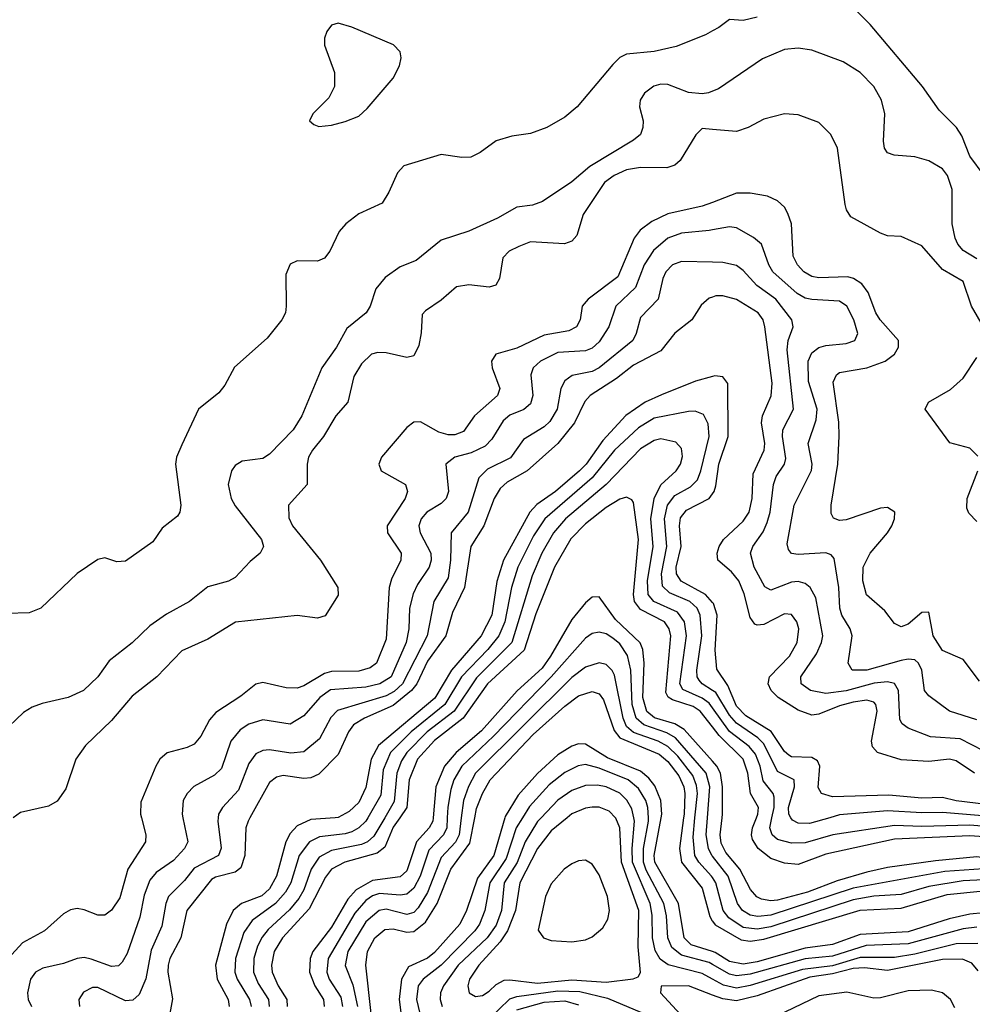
# Model space of a CAD drawing. Header units: inches. Extents: x 501365 to 657855, y 482276 to 547543.
# Tile 253 of 256: x 577982 to 580757, y 489456 to 492324. Entities that reach past the tile are written whole.
import ezdxf

# ---------------------------------------------------------------- set-up
doc = ezdxf.new("R2010")
doc.units = ezdxf.units.IN
doc.header["$MEASUREMENT"] = 0
for name, color, linetype in [('A5478', 7, 'Continuous'), ('A5479', 7, 'Continuous'), ('A5488', 7, 'Continuous'), ('A5489', 7, 'Continuous')]:
    doc.layers.add(name, color=color, linetype=linetype)

msp = doc.modelspace()

# ---------------------------------------------------------------- linework, layer by layer
at = {"layer": 'A5478', "color": 5}
for points, elevation in [([(578336.9, 490000), (578349.5, 489950), (578348.2, 489930), (578297, 489850), (578273.7, 489766.3), (578250, 489730.7), (578230, 489715.9), (578210, 489715.6), (578170, 489731.7), (578150, 489735.5), (578130, 489731.9), (578110, 489719.5), (578054.7, 489670), (577990, 489635.8), (577958.9, 489601.1)], 2020), ([(578457.1, 490000), (578472.3, 489930), (578461.8, 489910), (578430, 489875.3), (578379.8, 489840.2), (578361.6, 489818.4), (578345.2, 489774.8), (578332.2, 489710), (578295.4, 489604.6), (578280.5, 489579.5), (578270, 489568.6), (578250, 489566.1), (578190, 489588.4), (578170, 489592.8), (578150, 489589.9), (578110, 489575.2), (578050, 489562.1), (578028.7, 489550), (578013.6, 489530), (578005.1, 489490), (578006.9, 489470), (578017, 489450)], 2040), ([(578560.2, 490000), (578558.9, 489990), (578569.2, 489910.8), (578561.2, 489890), (578490, 489852.6), (578462.6, 489817.4), (578415.5, 489770), (578407.7, 489750), (578395.9, 489684.1), (578365.6, 489614.4), (578349.4, 489530.6), (578330, 489485), (578311.6, 489468.4), (578290, 489466.9), (578210, 489505.4), (578194.5, 489505.5), (578168.1, 489491.9), (578154.6, 489470), (578156.1, 489450)], 2060), ([(578652.9, 490000), (578647.3, 489990), (578641.3, 489970), (578637.5, 489890), (578625.9, 489854.1), (578610, 489841.7), (578553, 489827), (578540.4, 489819.6), (578469, 489730), (578451.7, 489650), (578419.6, 489590), (578414.4, 489570), (578413.9, 489550), (578427.6, 489472.4), (578419.6, 489430)], 2080), ([(578901.5, 490000), (578830, 489994.4), (578790, 489976.3), (578770, 489954), (578757, 489930), (578729.8, 489830), (578710, 489792.6), (578687.3, 489772.7), (578628.4, 489750), (578604.4, 489730), (578584.5, 489690), (578552.4, 489570), (578557.3, 489530), (578589.7, 489470), (578592.4, 489450)], 2120), ([(578995.9, 490000), (578990, 489990), (578970, 489970.3), (578950, 489959), (578930, 489952.5), (578855.4, 489944.6), (578826, 489930), (578796.1, 489890), (578771.5, 489810), (578756.7, 489783.3), (578727.7, 489750), (578659, 489701), (578634.9, 489665.1), (578611.1, 489590), (578608.9, 489550), (578615.4, 489530), (578651.5, 489470), (578656, 489450)], 2140), ([(579045.5, 490000), (579014, 489946), (578995.3, 489930), (578977.7, 489922.3), (578890, 489904.2), (578854.6, 489885.4), (578830.8, 489850), (578810.3, 489790), (578795.6, 489764.4), (578768.5, 489731.5), (578705.6, 489674.4), (578688, 489652), (578674.4, 489625.6), (578663.8, 489590), (578663.6, 489550), (578677, 489517), (578706.6, 489470), (578709.3, 489450)], 2160), ([(579089.6, 490000), (579070, 489971.9), (579045.5, 489914.5), (579023.1, 489896.9), (578929.6, 489870.4), (578890.4, 489849.6), (578873, 489827), (578825.8, 489734.2), (578747.6, 489650), (578723.1, 489610), (578715.3, 489570), (578717.8, 489550), (578735.3, 489510), (578760.3, 489470), (578761.5, 489450)], 2180), ([(579186.5, 490000), (579185.7, 489990), (579174.8, 489970), (579138.3, 489930), (579110, 489845.4), (579090, 489827.5), (579010, 489817.1), (578962.1, 489790), (578937.6, 489762.4), (578890, 489681.6), (578836.3, 489610), (578827.9, 489590), (578826.1, 489550), (578842.2, 489510), (578867.2, 489470), (578868.7, 489450)], 2220), ([(579227.8, 490000), (579226.4, 489970), (579216.3, 489950), (579174.4, 489905.6), (579149, 489830), (579130, 489795.1), (579110, 489777.6), (579090, 489774.2), (579030, 489779.5), (579010, 489772.7), (578990, 489759.1), (578958, 489722), (578880.4, 489590), (578877.2, 489550), (578883.7, 489530), (578917.3, 489477.3), (578922, 489450)], 2240), ([(579268.5, 490000), (579262.3, 489950), (579251.6, 489928.4), (579210, 489883.7), (579170, 489782.5), (579142.8, 489737.2), (579130, 489724.2), (579110, 489718.1), (579050, 489734), (579029.1, 489730), (578990, 489696.7), (578938.4, 489610), (578929.8, 489569.8), (578952.7, 489512.7), (578966.5, 489450)], 2260), ([(579006.4, 489430), (578990.6, 489570), (578995.1, 489610), (579017, 489650), (579045.9, 489674.1), (579070, 489676.5), (579110, 489666.9), (579130, 489668.7), (579164.3, 489695.7), (579198.4, 489750), (579237.9, 489850), (579293.8, 489926.2), (579308, 490000)], 2280), ([(579395.3, 490000), (579363.1, 489890), (579315.7, 489824.3), (579283.4, 489730), (579264.1, 489690), (579190, 489606.9), (579170, 489591.2), (579114.4, 489565.6), (579094, 489530), (579087.6, 489470), (579099, 489379)], 2320), ([(579446.8, 490000), (579428.2, 489970), (579399, 489881), (579351.5, 489810), (579336.8, 489730), (579321.9, 489690), (579308.3, 489670), (579210, 489570.2), (579157.4, 489530), (579143, 489510), (579137.8, 489470), (579147.5, 489430)], 2340), ([(579500.9, 490000), (579490, 489988.7), (579454.9, 489930), (579431, 489869), (579392.9, 489810), (579385.3, 489730), (579370, 489686.7), (579344.2, 489650), (579259.6, 489570), (579216.5, 489510), (579208, 489490), (579206.8, 489470), (579212.7, 489450)], 2360), ([(579576.7, 490000), (579530, 489961.3), (579490, 489910.7), (579439.1, 489810), (579426.3, 489730), (579402.6, 489670), (579382, 489638), (579319.3, 489570), (579292.6, 489530), (579287.4, 489510), (579291.5, 489490), (579310, 489479.4), (579330, 489482.2), (579350, 489494.4), (579370, 489514.3), (579393.4, 489526.6), (579410, 489528.1), (579490, 489518), (579590, 489527.8), (579690, 489520.6), (579769.4, 489530.6), (579783.6, 489536.4), (579790.6, 489549.4), (579783.7, 489623.7), (579785.5, 489730), (579735.3, 489870), (579730, 489970.8), (579718.6, 489998.6), (579717.2, 490000)], 2380), ([(580000, 489529.8), (579970, 489546.1), (579871.2, 489571.2), (579847.8, 489587.8), (579833.2, 489613.2), (579825.3, 489650), (579824, 489716), (579818.2, 489750), (579767.4, 489870), (579766.2, 489910), (579773.4, 489990), (579771.2, 490000)], 2360), ([(580000, 489572.2), (579990, 489577.8), (579910, 489599.5), (579881.9, 489621.9), (579870.2, 489650), (579866.2, 489713.8), (579858.2, 489750), (579806.9, 489846.9), (579798.9, 489870), (579799.1, 489910), (579814.1, 489990), (579813.6, 490000)], 2340), ([(580000, 489610), (579938, 489630), (579917.8, 489650), (579901, 489750), (579831.8, 489870), (579829.8, 489890.2), (579850.5, 490000)], 2320), ([(579916.1, 490000), (579904.1, 489910), (579910, 489870), (579970, 489794.5), (579992.2, 489712.2), (579999.4, 489699.4), (580000, 489698.6)], 2280), ([(580000, 489826), (579997.5, 489830), (579960.2, 489870), (579949, 489890), (579943.5, 489943.5), (579949.2, 490000)], 2260), ([(580000, 489887.5), (579998, 489890), (579988.2, 489910), (579981.8, 489950), (579985.5, 490000)], 2240), ([(580000, 489483.5), (579930, 489510.2), (579850.3, 489509.7), (579849.2, 489490), (579906.9, 489426.9), (579951.2, 489370), (580000, 489319.2)], 2380), ([(579345.7, 489410), (579410, 489472.4), (579430, 489479.4), (579550, 489496), (579614.2, 489494.2), (579694.8, 489474.8), (579830, 489417.2)], 2360), ([(579430, 489440.2), (579510, 489463.1), (579570, 489466.8), (579610, 489454.9)], 2340)]:
    msp.add_lwpolyline(points, dxfattribs=dict(at, elevation=elevation))
at = {"layer": 'A5478', "color": 5, "elevation": 2420}
msp.add_lwpolyline([(579630, 489876), (579610, 489874), (579590, 489865.2), (579568.4, 489850), (579530, 489807.8), (579514, 489770), (579492.4, 489672.4), (579508.1, 489650), (579530, 489642.6), (579590, 489638.8), (579630, 489644.7), (579650, 489653), (579680.7, 489679.3), (579695.5, 489704.5), (579700.1, 489730), (579694.6, 489770), (579670, 489833.3), (579650, 489864.5)], close=True, dxfattribs=at)
at = {"layer": 'A5479', "color": 5, "elevation": 1940}
msp.add_lwpolyline([(578910, 492313.8), (578890, 492308.2), (578876.9, 492290), (578870.2, 492270), (578870.2, 492250), (578899.4, 492170), (578899, 492130), (578883, 492097), (578835.8, 492050), (578826.4, 492030), (578838.9, 492018.9), (578853.5, 492013.5), (578890, 492016.9), (578930, 492027.2), (578970, 492043.6), (578994.6, 492065.4), (579070, 492153.6), (579088.5, 492190), (579093.5, 492213.5), (579090.9, 492230.9), (579071.3, 492251.3), (578950, 492302.9)], close=True, dxfattribs=at)
at = {"layer": 'A5479', "color": 5}
for points, elevation in [([(580000, 492291.5), (579979.5, 492280.5), (579894.3, 492245.7), (579830, 492231.4), (579750, 492224.2), (579730, 492213.7), (579710, 492193.5), (579605.6, 492070), (579570, 492040.5), (579517.7, 492010), (579470, 491992.7), (579415.3, 491984.7), (579370, 491971.1), (579323, 491937), (579295.9, 491924.1), (579270, 491922.4), (579210, 491932), (579101, 491899), (579082.3, 491877.7), (579057.7, 491822.3), (579038, 491790), (578970, 491758.3), (578932.2, 491730), (578912.4, 491707.6), (578885.8, 491650), (578870.1, 491629.9), (578850, 491620.7), (578790, 491622), (578770, 491611.9), (578757.7, 491582.3), (578758.8, 491490), (578756.1, 491470), (578746, 491450), (578703.2, 491396.8), (578607.9, 491312.1), (578580.2, 491259.8), (578562.7, 491237.3), (578502.8, 491190), (578454.1, 491085.9), (578439.3, 491050), (578436, 491030), (578451.3, 490910), (578448.7, 490890), (578441.8, 490878.2), (578397, 490843), (578370, 490803.6), (578290, 490747.6), (578265.6, 490745.6), (578230, 490757.2), (578210, 490751.8), (578150, 490711.5), (578043.8, 490610), (578010, 490596.9), (577944.9, 490595.1)], 1940), ([(580000, 492115.9), (579988.7, 492111.3), (579970, 492108), (579930, 492112), (579870, 492135.7), (579850, 492136.3), (579829.7, 492130.3), (579802.3, 492110), (579789.2, 492090), (579787.7, 492070), (579798.3, 492030), (579797.6, 492010), (579790.1, 491989.9), (579770, 491973.6), (579643.2, 491896.8), (579590, 491852.3), (579505.3, 491794.7), (579476.1, 491783.9), (579430, 491777.9), (579373.8, 491746.2), (579290, 491707.9), (579210, 491681.6), (579136.7, 491623.3), (579090, 491604.2), (579046.3, 491573.7), (579019.6, 491540.4), (579003.2, 491490), (578991.1, 491470), (578934.9, 491425.1), (578904.8, 491370), (578862.2, 491310), (578803.8, 491170), (578778.6, 491130), (578710, 491058.4), (578690, 491046.2), (578630, 491038.2), (578610, 491025.7), (578598.8, 491010), (578589.4, 490970), (578598.3, 490930), (578610, 490908.1), (578686.7, 490810), (578692.3, 490790), (578682.4, 490770), (578653.4, 490746.6), (578610, 490699.1), (578590, 490688.9), (578530, 490672.1), (578476.5, 490630), (578410, 490593), (578361.6, 490558.4), (578310, 490508.9), (578243.2, 490456.8), (578210, 490409.8), (578168.5, 490370), (578123, 490350), (578047.3, 490332.7), (578018.5, 490321.5), (577993.4, 490306.6), (577930, 490246)], 1960), ([(580000, 492004.5), (579970, 492006.9), (579951.4, 491988.6), (579905.8, 491914.2), (579890, 491900.2), (579867.5, 491892.5), (579790, 491893.9), (579750, 491887.3), (579713.8, 491870), (579685.9, 491850), (579623.6, 491756.4), (579604.8, 491695.2), (579590, 491678.8), (579568.7, 491671.3), (579470, 491677.2), (579436.1, 491663.9), (579408, 491650), (579389.6, 491630.4), (579379.8, 491570), (579369.4, 491550.6), (579350, 491545), (579290, 491551.8), (579254.3, 491545.7), (579210, 491507.3), (579163.8, 491476.2), (579154.9, 491465.1), (579151.9, 491411.9), (579144.4, 491375.6), (579130, 491345), (579110, 491340.4), (579050, 491354), (579025.1, 491354.9), (579007.3, 491350), (578977.9, 491322.1), (578955.4, 491284.6), (578938.4, 491210), (578903, 491170), (578867.2, 491110), (578834.6, 491070), (578823.8, 491050), (578819.6, 491030), (578819.7, 490970), (578764.8, 490910), (578766.6, 490873.4), (578777.2, 490850), (578858.8, 490750), (578909.3, 490670), (578910, 490648), (578872.1, 490587.9), (578850, 490581.1), (578790, 490588.9), (578610.4, 490569.6), (578530, 490520.4), (578454.3, 490485.7), (578381.3, 490410), (578310, 490353.6), (578250, 490282.6), (578174, 490210), (578146, 490170), (578116.3, 490083.7), (578091.8, 490048.2), (578066.3, 490033.7), (577985, 490015), (577963.4, 490000)], 1980), ([(580000, 491792.2), (579970, 491780.7), (579870, 491759.2), (579823.5, 491736.5), (579789.3, 491710.7), (579771.9, 491688.1), (579724.8, 491575.2), (579638.4, 491510), (579620.1, 491490), (579614.5, 491450), (579604.4, 491430), (579581.9, 491418.1), (579510, 491405.8), (579430, 491367.8), (579369.1, 491350), (579356.8, 491330), (579358.3, 491310), (579380.4, 491250), (579373.8, 491230), (579307.2, 491170), (579274.8, 491125.2), (579250, 491115.2), (579230, 491115.1), (579203.1, 491123.1), (579150, 491152.9), (579130, 491151.6), (579110, 491136.1), (579036.3, 491050), (579028.1, 491030), (579035.2, 491010), (579106.4, 490970), (579111.8, 490950), (579104.6, 490930), (579052.7, 490850), (579053.3, 490830), (579093.7, 490770), (579092.7, 490750), (579065.6, 490694.4), (579058.8, 490670), (579050, 490519.6), (579021.6, 490450), (579003.3, 490436.7), (578970, 490426.4), (578890, 490425.7), (578870, 490420.4), (578810, 490384), (578790, 490377.4), (578758.6, 490378.6), (578690, 490393.8), (578670, 490389.2), (578626, 490354), (578553.4, 490306.6), (578535, 490285), (578510, 490237.2), (578490, 490214.4), (578470, 490204.1), (578411.6, 490188.4), (578390, 490170.9), (578378.6, 490150), (578334.6, 490045.4), (578334.4, 490010), (578336.9, 490000)], 2020), ([(580000, 491711.7), (579990, 491709.9), (579910, 491702.3), (579870, 491687.8), (579827.9, 491652.1), (579801.6, 491610), (579775.8, 491544.2), (579718.4, 491490), (579698.3, 491430), (579670, 491385.8), (579650, 491367.8), (579630, 491359.8), (579550, 491354.4), (579499.5, 491330), (579478, 491310), (579471.1, 491290), (579476.9, 491230), (579470, 491205), (579450.9, 491189.1), (579410, 491172.3), (579390, 491155.7), (579357.6, 491102.4), (579337.8, 491082.2), (579297.7, 491062.3), (579250.1, 491049.9), (579223.8, 491030), (579231, 490950), (579224.4, 490930), (579210, 490915.2), (579168.4, 490890), (579151.6, 490870), (579144.5, 490850), (579148.3, 490830), (579179.9, 490770), (579181.1, 490750), (579175.1, 490730), (579140.6, 490679.4), (579127.9, 490652.1), (579117.7, 490610), (579115.2, 490550), (579107.9, 490510), (579063.8, 490410), (579030.8, 490390), (578990, 490380.2), (578887.5, 490372.5), (578856.6, 490350), (578810, 490296.9), (578770, 490272.2), (578690, 490284.8), (578650, 490272.5), (578623.9, 490256.1), (578597.2, 490222.8), (578570, 490143.2), (578550, 490124.1), (578489.1, 490090.9), (578469.6, 490070), (578458.4, 490050), (578455, 490010), (578457.1, 490000)], 2040), ([(580000, 491618), (579910, 491620.2), (579883.5, 491610), (579864.3, 491590), (579855.2, 491570), (579842.3, 491510), (579790, 491456.8), (579778.2, 491410), (579768.2, 491390), (579670, 491310.3), (579650, 491299.9), (579591.8, 491288.2), (579570, 491272.5), (579558.7, 491250), (579547.5, 491190), (579526, 491154), (579510, 491138.4), (579450, 491101), (579411.6, 491048.4), (579344.8, 491015.2), (579319.2, 490990), (579288.5, 490890), (579239, 490830), (579237.1, 490750), (579230, 490698.4), (579188.4, 490630), (579169.2, 490530), (579096.9, 490390), (579072.5, 490367.5), (579050, 490355.3), (578908, 490312), (578888, 490292), (578855.4, 490230), (578810, 490191.8), (578772, 490188), (578710, 490197.7), (578690, 490195.6), (578670, 490185.7), (578650, 490157.7), (578619.7, 490080.3), (578573.1, 490030), (578561.5, 490010), (578560.2, 490000)], 2060), ([(580000, 491516.5), (579990, 491513), (579967.3, 491492.7), (579940.2, 491450), (579890, 491411.4), (579850, 491360.1), (579770, 491317.7), (579720.6, 491279.4), (579644.1, 491230), (579628.3, 491211.7), (579598.4, 491150), (579549.7, 491090), (579459.9, 491010), (579402.5, 490977.5), (579381.4, 490958.6), (579364.4, 490930), (579333.9, 490850), (579296.7, 490790), (579277.6, 490670), (579242.4, 490597.6), (579223.4, 490530), (579170, 490455.4), (579139.1, 490390), (579123.8, 490370), (579070, 490326.3), (578986.1, 490290), (578954.9, 490270), (578939.7, 490250), (578910, 490184.5), (578853.3, 490126.7), (578830, 490116), (578810, 490114.1), (578750, 490122.6), (578730, 490118.1), (578710, 490102.1), (578652.9, 490000)], 2080), ([(580000, 491284.7), (579951.1, 491271.1), (579851.7, 491231.7), (579804.2, 491210), (579748.2, 491171.8), (579681, 491099), (579632, 491030), (579612.9, 491010), (579543.2, 490950), (579488.1, 490911.9), (579467.9, 490890), (579391.8, 490750), (579372, 490688), (579357.4, 490590), (579325.9, 490530), (579239.5, 490430), (579191.7, 490348.3), (579026.9, 490210), (579006.2, 490170), (578990, 490087.8), (578970, 490044.1), (578942.3, 490017.7), (578910, 490000.7), (578901.5, 490000)], 2120), ([(580000, 490370.9), (579970.4, 490390), (579960.9, 490400.9), (579955.2, 490410), (579954.6, 490430), (579968.9, 490530), (579964.7, 490590), (579955.2, 490610), (579934.5, 490630), (579874.5, 490654.5), (579854.6, 490674.6), (579851.4, 490710), (579867.5, 490790), (579860.8, 490870), (579868.8, 490910), (579890, 490938.3), (579936.5, 490963.5), (579956.2, 490983.8), (579966.6, 491010), (579990.5, 491110), (579987.5, 491147.5), (579973.9, 491173.9), (579950, 491184), (579930, 491183.4), (579830, 491163.5), (579784.2, 491135.8), (579715.2, 491070), (579649.9, 490990.1), (579511.5, 490870), (579478.7, 490821.3), (579433.3, 490730), (579415.2, 490670), (579395.5, 490570), (579377.6, 490530), (579345.7, 490490), (579269.3, 490410.7), (579220.6, 490330), (579122.8, 490250), (579062.6, 490190), (579040.8, 490139.2), (579034.5, 490065.5), (578995.9, 490000)], 2140), ([(580000, 490319.9), (579990, 490333.6), (579970, 490348.5), (579913.6, 490373.6), (579905.5, 490390), (579924.1, 490530), (579918.6, 490570), (579898.4, 490598.4), (579829.4, 490629.4), (579812.5, 490650), (579810.9, 490690), (579826.9, 490790), (579820.4, 490870), (579830, 490930), (579850, 490969.3), (579894.5, 491010), (579906.7, 491030), (579912.4, 491052.4), (579910, 491075.4), (579893.7, 491093.7), (579850, 491103.2), (579830, 491098.7), (579790, 491074.1), (579690.1, 490970), (579572.1, 490870), (579537.5, 490830), (579502.6, 490770), (579475.3, 490704.7), (579416, 490510), (579312.3, 490407.7), (579248.2, 490310), (579169.1, 490250), (579109.8, 490190), (579094.2, 490165.8), (579080.7, 490130), (579072.8, 490047.2), (579045.5, 490000)], 2160), ([(580000, 490264.4), (579964.1, 490310), (579943.4, 490323.4), (579883.2, 490343.2), (579870.9, 490350.9), (579864.7, 490364.7), (579879.2, 490530), (579874, 490550), (579860.4, 490570), (579790, 490606.8), (579773.4, 490630), (579770.4, 490650.4), (579784.6, 490810), (579770, 490918), (579765.5, 490925.5), (579750, 490933.9), (579730, 490927.3), (579690, 490903.1), (579630, 490855.6), (579587.9, 490812.1), (579539.9, 490730), (579485.8, 490594.2), (579451.7, 490488.3), (579344.5, 490390), (579273.8, 490290), (579190, 490225.2), (579140.7, 490170), (579116.2, 490110), (579110.3, 490029.7), (579089.6, 490000)], 2180), ([(580000, 490627.1), (579979.6, 490650), (579908.5, 490688.5), (579895, 490710), (579894.6, 490730), (579908.5, 490790), (579904.2, 490850), (579907.1, 490872.9), (579924.4, 490895.6), (579990, 490930), (580000, 490943.4)], 2120), ([(580000, 490164.4), (579917.2, 490257.2), (579890, 490272.9), (579830.9, 490290.9), (579808.8, 490308.8), (579797.4, 490350), (579801.4, 490450), (579797, 490490), (579789.6, 490509.6), (579717.6, 490577.6), (579670, 490643.2), (579650, 490641.9), (579630, 490625.9), (579590, 490577.5), (579528.5, 490470), (579504.2, 490435.8), (579430.9, 490369.1), (579326.9, 490253.1), (579253.4, 490190), (579219.8, 490150), (579194.2, 490090), (579186.5, 490000)], 2220), ([(579985.5, 490000), (579992.2, 490090), (579981.4, 490130), (579892.6, 490232.6), (579866.8, 490246.8), (579800.3, 490270), (579778.2, 490290), (579766.4, 490330), (579762.4, 490430), (579752.7, 490472.7), (579730, 490506.1), (579710, 490523.3), (579690, 490535.5), (579670, 490540.3), (579650, 490536.1), (579630, 490523.2), (579530.3, 490410), (579362.2, 490237.8), (579270.1, 490150), (579246.6, 490110), (579237.6, 490082.4), (579229.3, 490030.7), (579227.8, 490000)], 2240), ([(579949.2, 490000), (579956.3, 490070), (579953.9, 490093.9), (579942.9, 490122.9), (579899, 490179), (579870, 490207.4), (579842.4, 490222.4), (579770, 490247.8), (579750, 490265.8), (579739.5, 490290), (579715.1, 490415.1), (579708.3, 490428.3), (579690, 490446), (579670, 490451.2), (579630, 490438.4), (579590, 490407.9), (579310.3, 490130), (579289, 490091), (579274.8, 490050), (579268.5, 490000)], 2260), ([(579308, 490000), (579313.2, 490026.8), (579330, 490070), (579352.4, 490110), (579478, 490242), (579570, 490324.4), (579610, 490355.2), (579650, 490367.8), (579670, 490360.7), (579682.9, 490342.9), (579713.7, 490253.7), (579730, 490232.3), (579844.7, 490184.7), (579870, 490163.2), (579902.1, 490122.1), (579916.6, 490090), (579919.6, 490070), (579917.4, 490010), (579916.1, 490000)], 2280), ([(579850.5, 490000), (579852.4, 490010), (579849.6, 490050), (579832.5, 490092.5), (579814.9, 490114.9), (579790, 490135.2), (579694.2, 490174.2), (579630, 490214.5), (579610, 490215.2), (579590, 490208.3), (579550, 490182.8), (579490, 490128.9), (579434.3, 490065.7), (579396.4, 490003.6), (579395.3, 490000)], 2320), ([(579813.6, 490000), (579812, 490030), (579806.2, 490050), (579784.7, 490084.7), (579754.3, 490110), (579670, 490144.6), (579630, 490154.6), (579608.7, 490151.3), (579570, 490131.9), (579524.6, 490095.4), (579467.1, 490032.9), (579446.8, 490000)], 2340), ([(579771.2, 490000), (579765.6, 490025.6), (579751.1, 490051.1), (579730, 490071.1), (579690, 490089.4), (579665.7, 490094.3), (579630, 490093.9), (579590, 490079.1), (579550, 490050.6), (579500.9, 490000)], 2360), ([(579717.2, 490000), (579698.8, 490018.8), (579670, 490030.3), (579650, 490030.9), (579630, 490027.9), (579590, 490011), (579576.7, 490000)], 2380)]:
    msp.add_lwpolyline(points, dxfattribs=dict(at, elevation=elevation))
at = {"layer": 'A5488', "color": 5}
for points, elevation in [([(581153, 490000), (581120.1, 489979.9), (581010, 489880.9), (580990, 489870.6), (580970, 489867.8), (580914.6, 489874.6), (580850, 489874.9), (580770, 489885.5), (580650, 489874), (580510, 489854.5), (580450, 489840.9), (580363.6, 489816.4), (580276.7, 489783.3), (580190, 489760.2), (580170, 489757.7), (580142.6, 489762.6), (580129.4, 489769.4), (580110.6, 489790.6), (580079.5, 489850), (580038.7, 489898.7), (580025.4, 489925.4), (580022.3, 489950), (580028.5, 490000)], 2220), ([(581053.8, 490000), (581010, 489962.6), (580970, 489945.7), (580870, 489938.5), (580750, 489947.4), (580530, 489937.8), (580330, 489893.7), (580250, 489863.8), (580210, 489867.4), (580170, 489880.9), (580133, 489910), (580116.6, 489936.6), (580113.5, 489950), (580116.7, 489970), (580128.1, 490000)], 2180), ([(581006.8, 490000), (580994.4, 489990), (580950, 489977.8), (580830, 489971.8), (580750, 489978.4), (580610, 489974.2), (580530, 489977.4), (580350.3, 489950.3), (580270, 489927), (580230, 489925.6), (580190, 489936.8), (580174.1, 489950), (580166.9, 489970), (580173.2, 490000)], 2160), ([(580341.9, 490000), (580283.1, 489983.1), (580250, 489984.4), (580233.1, 489993.1), (580228.8, 490000)], 2140), ([(580790, 489851.5), (580676.6, 489843.4), (580410, 489794.8), (580170, 489715.9), (580132.2, 489712.2), (580110, 489716.5), (580087.9, 489730), (580072.7, 489750), (580046.2, 489830), (580000, 489887.5)], 2240), ([(580790, 489818.8), (580730, 489815.6), (580630, 489799.5), (580550, 489776.2), (580470, 489771.1), (580410, 489760.5), (580170, 489682.2), (580130, 489675), (580090, 489680.3), (580048.1, 489708.1), (580031, 489730), (580009.7, 489810), (580000, 489826)], 2260), ([(580000, 489698.6), (580008.4, 489688.4), (580084, 489644), (580110, 489640), (580150, 489646.3), (580430, 489730.7), (580550, 489736.9), (580684.1, 489775.9), (580790, 489787.4)], 2280), ([(580790, 489723), (580750, 489718.6), (580690, 489705.5), (580570, 489667.5), (580430, 489659.8), (580350, 489630.7), (580270, 489619.8), (580130, 489579.7), (580090, 489573.4), (580050, 489581.5), (580007.6, 489607.6), (580000, 489610)], 2320), ([(580770, 489681.4), (580730, 489676.2), (580570, 489632.4), (580448.1, 489628.1), (580350, 489596.2), (580270, 489588.7), (580110, 489544.3), (580070, 489539.7), (580050, 489544.1), (580000, 489572.2)], 2340), ([(580773.2, 489633.2), (580710, 489632.1), (580590, 489602.7), (580530, 489592.7), (580430, 489592.9), (580350, 489568.9), (580262, 489558), (580110, 489511), (580070, 489503.1), (580032.3, 489512.3), (580000, 489529.8)], 2360), ([(580774.2, 489554.2), (580756, 489576), (580728.3, 489588.3), (580670, 489587.1), (580510, 489554.6), (580442.8, 489562.8), (580410, 489560.6), (580350, 489545.1), (580284.1, 489535.9), (580130, 489481.5), (580070, 489466.3), (580030, 489472.1), (580000, 489483.5)], 2380), ([(580706.5, 489446.5), (580693.8, 489470), (580670, 489489.6), (580638, 489498), (580570, 489495.5), (580490, 489475), (580470, 489474.3), (580391.7, 489491.7), (580310, 489481.6), (580162.4, 489410)], 2420)]:
    msp.add_lwpolyline(points, dxfattribs=dict(at, elevation=elevation))
at = {"layer": 'A5489', "color": 5}
for points, elevation in [([(580987.7, 492350), (580956.3, 492303.7), (580951.1, 492270), (580992.7, 492190), (581016.3, 492130), (581035.5, 492050), (581036, 492010), (581028.2, 491990), (580988, 491950), (580950.3, 491889.7), (580930, 491875.1), (580910, 491852.7), (580890, 491782.7), (580870, 491760.9), (580850, 491780.7), (580827.6, 491807.6), (580791.9, 491870), (580750, 491926.3), (580726.2, 491986.2), (580710.9, 492010), (580660.6, 492060.6), (580612, 492130), (580459.2, 492310), (580384.5, 492384.5)], 1940), ([(580130, 492331.2), (580090, 492321.6), (580050, 492325.2), (580018.5, 492301.5), (580000, 492291.5)], 1940), ([(580770, 491627.8), (580730, 491651.9), (580715, 491670), (580707.5, 491687.5), (580698.5, 491730), (580697.9, 491830), (580684.3, 491870), (580669.8, 491890), (580630, 491913.1), (580590, 491924.9), (580529.2, 491929.2), (580510, 491936.3), (580500.9, 491950), (580498.4, 491970), (580502.4, 492050), (580492.8, 492090), (580469.8, 492130), (580430, 492170.8), (580381, 492201), (580290, 492235.5), (580250, 492241.5), (580210, 492237.8), (580145.5, 492210), (580017.2, 492122.8), (580000, 492115.9)], 1960), ([(580789.9, 491430), (580754.3, 491490), (580730, 491562), (580670, 491596.9), (580610, 491665.4), (580550, 491692.4), (580510, 491694.8), (580490, 491702.7), (580403.5, 491750), (580390.7, 491770), (580386.4, 491786.4), (580364.2, 491950), (580344.8, 491990), (580310, 492024.4), (580250, 492046.9), (580210, 492049.9), (580150, 492034.9), (580103.6, 492010), (580070, 491998.7), (580000, 492004.5)], 1980), ([(580777.6, 490397.6), (580730, 490461.1), (580670, 490487.1), (580643.4, 490530), (580630, 490598.9), (580610, 490597.6), (580570, 490564.1), (580550, 490555.6), (580530, 490565.1), (580502.4, 490602.4), (580448.8, 490648.8), (580437.6, 490690), (580439, 490730), (580459.3, 490770), (580510, 490829.4), (580522.2, 490850), (580530.8, 490870), (580531.7, 490890), (580510, 490903.4), (580490, 490901.8), (580390, 490867.1), (580370, 490865.8), (580352.8, 490872.8), (580345.8, 490885.8), (580345.6, 490910), (580365.2, 491030), (580369, 491111), (580368.4, 491151.6), (580351.6, 491268.4), (580360.9, 491290), (580370, 491296.9), (580450, 491310.4), (580503.4, 491330), (580530.5, 491350), (580542.1, 491370), (580541.6, 491390), (580488.7, 491450), (580476.2, 491470), (580453.2, 491530), (580434.9, 491554.9), (580410.8, 491570.8), (580394.8, 491574.8), (580310, 491572.2), (580290, 491576), (580266.3, 491590), (580247.3, 491610), (580235.2, 491635.2), (580229.9, 491730), (580219.8, 491759.8), (580210, 491777.7), (580190, 491796.5), (580160.7, 491810), (580110, 491819.4), (580070, 491819), (580000, 491792.2)], 2020), ([(580770, 490285.3), (580690.3, 490310.3), (580630, 490354.5), (580617.4, 490370), (580609.5, 490430), (580600.2, 490450), (580590, 490459.9), (580570, 490462.1), (580550, 490458.1), (580450, 490429.2), (580407.3, 490430), (580395, 490450), (580407.3, 490530), (580400.9, 490550), (580376.9, 490590), (580371.4, 490610), (580368.2, 490670), (580354.7, 490754.7), (580345.9, 490765.9), (580330, 490771.7), (580250, 490766.8), (580230, 490769.9), (580221.4, 490781.4), (580217.5, 490797.5), (580238.4, 490910), (580288.9, 491011.1), (580290.7, 491030), (580279.3, 491090), (580301.7, 491158.3), (580304.6, 491190), (580280.2, 491270), (580279, 491330), (580290, 491354), (580310.3, 491369.7), (580330, 491375.7), (580390, 491381), (580414.6, 491390), (580423.4, 491410), (580412.2, 491450), (580391.2, 491490), (580370, 491504.5), (580290, 491508.8), (580270, 491513.4), (580246.5, 491526.5), (580176.3, 491590), (580164.4, 491610), (580143.4, 491670), (580119.9, 491690), (580070, 491717.8), (580050, 491720.9), (580000, 491711.7)], 2040), ([(580790, 490194.9), (580722, 490230), (580635.4, 490235.4), (580570, 490260.8), (580553, 490273), (580545.7, 490285.7), (580541.7, 490370), (580530, 490390.8), (580510, 490395.4), (580471.4, 490391.4), (580390, 490369.2), (580330, 490361.8), (580285.3, 490370), (580258.4, 490390), (580257.8, 490410), (580302.9, 490477.1), (580317.6, 490510), (580321.4, 490530), (580300.7, 490640.7), (580284.5, 490670), (580270, 490681.8), (580250, 490687.7), (580230, 490685.5), (580170, 490662.2), (580152.4, 490672.4), (580121.3, 490730), (580110.9, 490770), (580117.6, 490790), (580147.3, 490832.7), (580159.8, 490860.2), (580168.5, 490890), (580177.6, 490970), (580186.1, 490993.9), (580209.9, 491030), (580214.1, 491045.9), (580203.9, 491110), (580205.3, 491130), (580236.1, 491190), (580217.5, 491362.5), (580220.3, 491390), (580234.9, 491430), (580231.4, 491450), (580184.6, 491510), (580129.7, 491549.7), (580090, 491593.6), (580070, 491608.3), (580030, 491617.2), (580000, 491618)], 2060), ([(580763.4, 490130), (580710, 490165.8), (580690.8, 490170.8), (580630, 490163.6), (580550, 490168.7), (580480.9, 490190), (580465.9, 490205.9), (580463.3, 490223.3), (580479.9, 490310), (580476.3, 490330), (580470, 490336.3), (580450, 490342.4), (580410, 490336.6), (580370, 490325.9), (580310, 490301.1), (580290, 490298.8), (580250, 490312.8), (580191.9, 490350), (580170.9, 490370), (580162.7, 490390), (580166.6, 490410), (580224.7, 490470), (580246.9, 490510), (580251.4, 490550), (580246.2, 490570), (580230, 490592.2), (580210, 490594), (580150, 490562.5), (580130, 490560.4), (580123.8, 490563.8), (580110, 490582.7), (580092.1, 490652.1), (580076.7, 490690), (580055.6, 490715.6), (580016.2, 490750), (580013.4, 490770), (580019.4, 490790), (580032.6, 490810), (580090, 490863.6), (580107.4, 490890), (580115.7, 490930), (580118.5, 491001.5), (580150.6, 491070), (580153, 491090), (580143.2, 491150), (580146.3, 491170), (580171.2, 491228.8), (580174.1, 491265.9), (580153.1, 491430), (580147.7, 491450), (580133.1, 491470), (580070, 491509.4), (580030, 491520.4), (580010, 491519.9), (580000, 491516.5)], 2080), ([(580772.8, 491052.8), (580750, 491075.8), (580691.3, 491091.3), (580619.3, 491190), (580629.8, 491210), (580693.2, 491246.8), (580730, 491280.1), (580770, 491340.5)], 1980), ([(580000, 490943.4), (580004.9, 490950), (580010, 490966.9), (580018.2, 491030), (580045.6, 491110), (580045, 491265), (580030, 491283.9), (580006.6, 491286.6), (580000, 491284.7)], 2120), ([(580770, 490862.4), (580747.2, 490887.2), (580741, 490901), (580741.6, 490930), (580773.1, 491010)], 1980), ([(580798, 490038), (580710, 490049), (580670, 490059), (580610, 490057.3), (580514, 490066), (580350, 490061.1), (580317.8, 490070), (580308.3, 490088.3), (580312.7, 490150), (580305.7, 490165.7), (580290, 490175.4), (580230, 490177.6), (580222.3, 490182.3), (580210, 490193), (580171.3, 490251.3), (580096.9, 490296.9), (580070, 490324.9), (580045.1, 490385.1), (580012.9, 490432.9), (580007.6, 490487.6), (580013.4, 490590), (580003.4, 490623.4), (580000, 490627.1)], 2120), ([(580228.8, 490000), (580222.7, 490010), (580221.7, 490030), (580239.2, 490090), (580237.8, 490110), (580190, 490134.6), (580150, 490215.5), (580132.6, 490232.6), (580070, 490275.3), (580050, 490298.7), (580010, 490364.4), (580000, 490370.9)], 2140), ([(580173.2, 490000), (580179.4, 490030), (580180.1, 490060.1), (580177.1, 490070), (580147.6, 490107.6), (580138.6, 490150), (580125, 490185), (580106.9, 490206.9), (580050, 490251.3), (580000, 490319.9)], 2160), ([(580128.1, 490000), (580131.9, 490010), (580133.8, 490030), (580110.4, 490070.4), (580103.2, 490130), (580089.7, 490170), (580019.6, 490239.6), (580000, 490264.4)], 2180), ([(580028.5, 490000), (580029.7, 490010), (580028.9, 490090), (580023.2, 490130), (580012.8, 490150), (580000, 490164.4)], 2220), ([(580810, 490003.2), (580670, 490015.2), (580610, 490013.7), (580510, 490019.6), (580370, 490008.1), (580341.9, 490000)], 2140)]:
    msp.add_lwpolyline(points, dxfattribs=dict(at, elevation=elevation))

doc.saveas('drawing.dxf')
